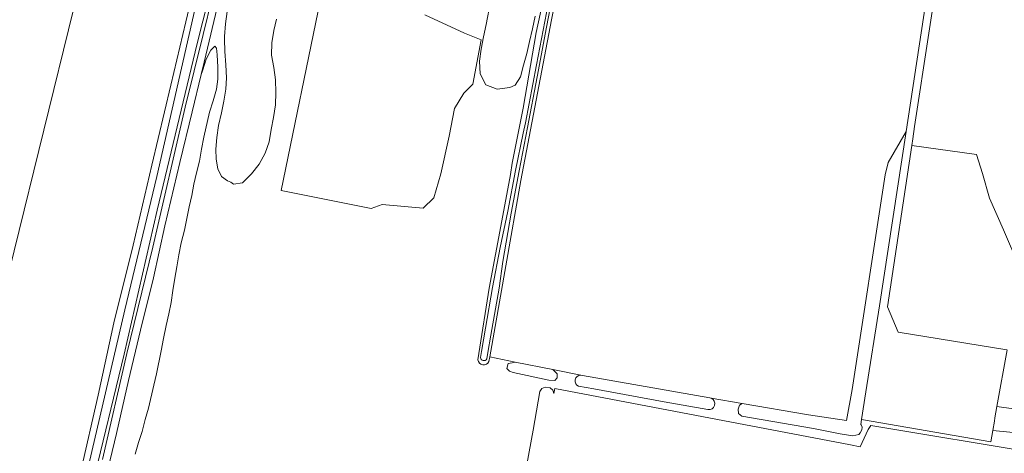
# Model space of a CAD drawing. Header units: metres. Extents: x 239845 to 242720, y 580286 to 584200.
# Tile 7 of 113: x 240402 to 240790, y 580727 to 580899. Entities that reach past the tile are written whole.
import ezdxf

# ---------------------------------------------------------------- set-up
doc = ezdxf.new("R2010")
doc.units = ezdxf.units.M
for name, color, linetype, lineweight in [('B-WE-GR-BOS_GEMENGD-GV', 40, 'Continuous', 13), ('B-WE-GR-GRAS-GV', 60, 'Continuous', 13), ('B-WE-GR-GROENVOORZIENING-GV', 80, 'Continuous', 18), ('B-WE-OG-TERREIN-GV', 7, 'Continuous', 18), ('B-WE-OG-TERREIN_ERF-GV', 7, 'Continuous', 18), ('B-WE-OG-WATER_SLOOT-GV', 120, 'Continuous', 18), ('B-WE-VH-VERHARDING-GV', 252, 'Continuous', 18)]:
    doc.layers.add(name, color=color, linetype=linetype, lineweight=lineweight)

msp = doc.modelspace()

# ---------------------------------------------------------------- linework, layer by layer
at = {"layer": 'B-WE-GR-BOS_GEMENGD-GV', "flags": 128}
for points in [[(240617.14, 580926.69), (240611.72, 580898.56), (240605.65, 580866.77), (240599.61, 580835.09), (240593.61, 580801.33), (240587.36, 580765.42), (240597.31, 580763.26), (240597.31, 580763.26), (240597.31, 580763.26), (240612.27, 580760.36), (240623.2, 580758.2), (240623.94, 580758.06), (240674.14, 580749.17), (240674.72, 580749.06), (240686.91, 580746.98), (240713.06, 580742.44), (240728.08, 580740.23), (240730.3, 580752.48), (240743.4, 580837.33), (240744.51, 580842.25), (240751.67, 580854.45), (240769.71, 580973.21)], [(240617.14, 580926.69), (240611.72, 580898.56), (240605.65, 580866.77), (240599.61, 580835.09), (240593.61, 580801.33), (240587.36, 580765.42), (240597.31, 580763.26), (240597.31, 580763.26), (240597.31, 580763.26), (240612.27, 580760.36), (240623.2, 580758.2), (240623.94, 580758.06), (240674.14, 580749.17), (240674.72, 580749.06), (240686.91, 580746.98), (240713.06, 580742.44), (240728.08, 580740.23), (240730.3, 580752.48), (240743.4, 580837.33), (240744.51, 580842.25), (240751.67, 580854.45), (240769.71, 580973.21)], [(240587.62, 580905.6), (240585.88, 580896.65), (240584.88, 580891.82), (240583.91, 580886.9), (240583.31, 580882.19), (240583.5, 580877.23), (240585.79, 580872.92), (240590.28, 580871.22), (240595.22, 580871.84), (240597.35, 580872.76), (240599.41, 580876.07), (240600.59, 580880.64), (240601.93, 580885.23), (240602.97, 580890.04), (240604.12, 580895.01), (240605.26, 580900)], [(240587.62, 580905.6), (240585.88, 580896.65), (240584.88, 580891.82), (240583.91, 580886.9), (240583.31, 580882.19), (240583.5, 580877.23), (240585.79, 580872.92), (240590.28, 580871.22), (240595.22, 580871.84), (240597.35, 580872.76), (240599.41, 580876.07), (240600.59, 580880.64), (240601.93, 580885.23), (240602.97, 580890.04), (240604.12, 580895.01), (240605.26, 580900)], [(240483.71, 580901.83), (240483.01, 580897.01), (240482.58, 580891.94), (240482.58, 580890.96), (240482.77, 580886.05), (240483.15, 580880.72), (240483.36, 580875.6), (240483.13, 580871.1), (240482.36, 580866.38), (240481.43, 580861.81), (240480.3, 580856.79), (240480.3, 580856.79), (240480.3, 580856.79), (240479.52, 580852.08), (240479.17, 580847.39), (240479.31, 580843.55), (240479.97, 580839.68), (240481.46, 580836.66), (240483.79, 580834.88), (240485.15, 580834.44), (240486.11, 580833.65), (240489.77, 580834.2), (240493.29, 580837.65), (240496.32, 580841.49), (240498.67, 580845.84), (240500.28, 580850.39), (240501.08, 580855.17), (240502.01, 580859.94), (240502.68, 580864.96), (240502.93, 580869.88), (240502.74, 580874.83), (240502.03, 580879.75), (240501.19, 580884.6), (240501.29, 580889.46), (240502.03, 580894.3), (240503.14, 580898.88)], [(240483.71, 580901.83), (240483.01, 580897.01), (240482.58, 580891.94), (240482.58, 580890.96), (240482.77, 580886.05), (240483.15, 580880.72), (240483.36, 580875.6), (240483.13, 580871.1), (240482.36, 580866.38), (240481.43, 580861.81), (240480.3, 580856.79), (240480.3, 580856.79), (240480.3, 580856.79), (240479.52, 580852.08), (240479.17, 580847.39), (240479.31, 580843.55), (240479.97, 580839.68), (240481.46, 580836.66), (240483.79, 580834.88), (240485.15, 580834.44), (240486.11, 580833.65), (240489.77, 580834.2), (240493.29, 580837.65), (240496.32, 580841.49), (240498.67, 580845.84), (240500.28, 580850.39), (240501.08, 580855.17), (240502.01, 580859.94), (240502.68, 580864.96), (240502.93, 580869.88), (240502.74, 580874.83), (240502.03, 580879.75), (240501.19, 580884.6), (240501.29, 580889.46), (240502.03, 580894.3), (240503.14, 580898.88)]]:
    msp.add_lwpolyline(points, dxfattribs=at)
at = {"layer": 'B-WE-GR-GRAS-GV', "flags": 128}
for points in [[(240425.74, 580719.68), (240432.79, 580750.23), (240438.95, 580778.83), (240446.55, 580809.48), (240453.95, 580841.15), (240461.47, 580872.8), (240467.34, 580897.71), (240473.01, 580921.7)], [(240425.74, 580719.68), (240432.79, 580750.23), (240438.95, 580778.83), (240446.55, 580809.48), (240453.95, 580841.15), (240461.47, 580872.8), (240467.34, 580897.71), (240473.01, 580921.7)], [(240423.01, 580902.7), (240387.68, 580759.56)], [(240423.01, 580902.7), (240387.68, 580759.56)]]:
    msp.add_lwpolyline(points, dxfattribs=at)
at = {"layer": 'B-WE-GR-GROENVOORZIENING-GV', "flags": 128}
for points in [[(240615.45, 580938.85), (240605.63, 580893.56), (240600.49, 580863.71), (240596.18, 580841.91), (240595.45, 580837.45), (240592.06, 580819.12), (240587.05, 580792.56), (240582.98, 580766.7), (240582.65, 580764.24, 0.7656), (240586.97, 580763.55), (240587.36, 580765.42), (240593.61, 580801.33), (240599.61, 580835.09), (240605.65, 580866.77), (240611.72, 580898.56), (240617.14, 580926.69)], [(240615.45, 580938.85), (240605.63, 580893.56), (240600.49, 580863.71), (240596.18, 580841.91), (240595.45, 580837.45), (240592.06, 580819.12), (240587.05, 580792.56), (240582.98, 580766.7), (240582.65, 580764.24, 0.7656), (240586.97, 580763.55), (240587.36, 580765.42), (240593.61, 580801.33), (240599.61, 580835.09), (240605.65, 580866.77), (240611.72, 580898.56), (240617.14, 580926.69)], [(240613.21, 580914.19), (240609.7, 580895.71), (240605.97, 580876.09), (240602.24, 580856.06), (240598.96, 580838.85), (240595.77, 580822.18), (240592.43, 580803.06), (240590.97, 580792.53), (240587.76, 580773.95), (240586.56, 580767.07), (240586.12, 580764.58, -0.756099), (240583.67, 580765.12), (240584.06, 580767.54), (240585.66, 580776.73), (240588.39, 580792.81), (240591.38, 580808.6), (240594.39, 580823.02), (240597.47, 580839.08), (240600.52, 580853.72), (240601.46, 580857.84), (240605.71, 580880.81), (240611.03, 580908.24)], [(240613.21, 580914.19), (240609.7, 580895.71), (240605.97, 580876.09), (240602.24, 580856.06), (240598.96, 580838.85), (240595.77, 580822.18), (240592.43, 580803.06), (240590.97, 580792.53), (240587.76, 580773.95), (240586.56, 580767.07), (240586.12, 580764.58, -0.756099), (240583.67, 580765.12), (240584.06, 580767.54), (240585.66, 580776.73), (240588.39, 580792.81), (240591.38, 580808.6), (240594.39, 580823.02), (240597.47, 580839.08), (240600.52, 580853.72), (240601.46, 580857.84), (240605.71, 580880.81), (240611.03, 580908.24)]]:
    msp.add_lwpolyline(points, format="xyb", dxfattribs=at)
at = {"layer": 'B-WE-OG-TERREIN-GV', "flags": 128}
for points in [[(240800.15, 581044.56), (240784.29, 581045.01), (240783.2, 581040.86), (240755.02, 580856.46), (240754.29, 580851.58), (240753.89, 580848.94), (240779.42, 580845.29), (240781.86, 580837.84), (240784.56, 580828.08), (240790.11, 580815.54), (240796.54, 580800.54)], [(240791.56, 580768.22), (240787.52, 580745.78), (240801.48, 580743.8)]]:
    msp.add_lwpolyline(points, dxfattribs=at)
at = {"layer": 'B-WE-OG-TERREIN_ERF-GV', "flags": 128}
msp.add_lwpolyline([(240798.04, 580735.08), (240785.86, 580736.36), (240785.14, 580731.77), (240734.06, 580740.6), (240733.75, 580738.64), (240733.92, 580738.51), (240734.27, 580737.63), (240734.15, 580736.59), (240733.56, 580735.37), (240732.96, 580734.79), (240730.57, 580734.24), (240725.63, 580734.99), (240715.06, 580737.04), (240686.8, 580741.94), (240685.5, 580742.98), (240685.3, 580744.74), (240685.89, 580746.3), (240686.91, 580746.98), (240674.72, 580749.06, -0.883128), (240673.43, 580744.54), (240656.18, 580747.62), (240628.36, 580752.71), (240622.37, 580753.78, -0.816183), (240623.2, 580758.2), (240612.27, 580760.36), (240612.78, 580759.9), (240613.98, 580758.69), (240613.9, 580757.13), (240612.96, 580756.02), (240610.61, 580756.18), (240596.49, 580759.2), (240595.06, 580759.7), (240594.09, 580760.81), (240594.55, 580762.77), (240596.18, 580763.02), (240597.31, 580763.26), (240587.36, 580765.42), (240586.97, 580763.55, -0.7656), (240582.65, 580764.24), (240582.98, 580766.7), (240587.05, 580792.56), (240592.06, 580819.12), (240595.45, 580837.45), (240596.18, 580841.91), (240600.49, 580863.71), (240605.63, 580893.56), (240615.45, 580938.85)], format="xyb", dxfattribs=at)
msp.add_lwpolyline([(240798.04, 580735.08), (240785.86, 580736.36), (240785.14, 580731.77), (240734.06, 580740.6), (240733.75, 580738.64), (240733.92, 580738.51), (240734.27, 580737.63), (240734.15, 580736.59), (240733.56, 580735.37), (240732.96, 580734.79), (240730.57, 580734.24), (240725.63, 580734.99), (240715.06, 580737.04), (240686.8, 580741.94), (240685.5, 580742.98), (240685.3, 580744.74), (240685.89, 580746.3), (240686.91, 580746.98), (240674.72, 580749.06, -0.883128), (240673.43, 580744.54), (240656.18, 580747.62), (240628.36, 580752.71), (240622.37, 580753.78, -0.816183), (240623.2, 580758.2), (240612.27, 580760.36), (240612.78, 580759.9), (240613.98, 580758.69), (240613.9, 580757.13), (240612.96, 580756.02), (240610.61, 580756.18), (240596.49, 580759.2), (240595.06, 580759.7), (240594.09, 580760.81), (240594.55, 580762.77), (240596.18, 580763.02), (240597.31, 580763.26), (240587.36, 580765.42), (240586.97, 580763.55, -0.7656), (240582.65, 580764.24), (240582.98, 580766.7), (240587.05, 580792.56), (240592.06, 580819.12), (240595.45, 580837.45), (240596.18, 580841.91), (240600.49, 580863.71), (240605.63, 580893.56), (240615.45, 580938.85)], format="xyb", dxfattribs=at)
for points in [[(240434.5, 580724.83), (240444.1, 580766.68), (240454.28, 580808.73), (240467.07, 580863.99), (240474.14, 580892.72), (240484.81, 580936.29)], [(240434.5, 580724.83), (240444.1, 580766.68), (240454.28, 580808.73), (240467.07, 580863.99), (240474.14, 580892.72), (240484.81, 580936.29)], [(240482.97, 580933.48), (240471.79, 580889.21), (240456.08, 580823.33), (240443, 580766.53), (240430.53, 580714.84)], [(240482.97, 580933.48), (240471.79, 580889.21), (240456.08, 580823.33), (240443, 580766.53), (240430.53, 580714.84)], [(240480.37, 580906.18), (240474.53, 580881.77), (240473.39, 580877.01), (240473.92, 580878.42), (240475.43, 580883.05), (240477.18, 580886.63), (240478.82, 580888.15), (240479.44, 580887.41), (240479.75, 580884.77), (240479.99, 580879.84), (240480.01, 580875.06), (240479.46, 580871.19), (240478.1, 580866.53), (240476.65, 580862.01), (240474.39, 580852.22), (240473.56, 580847.4), (240472.7, 580842.67), (240471.56, 580838.15), (240470.56, 580833.64), (240469.71, 580829.11), (240468.61, 580824.61), (240466.76, 580815.41), (240465.53, 580810.47), (240464.57, 580805.72), (240463.76, 580800.93), (240462.95, 580796.52), (240462.16, 580791.58), (240461.49, 580786.94), (240460.63, 580782.45), (240459.55, 580777.73), (240458.51, 580772.67), (240457.61, 580767.77), (240455.7, 580758.74), (240454.77, 580754.22), (240452.58, 580745.14), (240451.29, 580740.62), (240450.04, 580735.91), (240448.67, 580731.57), (240447.34, 580726.97)], [(240480.37, 580906.18), (240474.53, 580881.77), (240473.39, 580877.01), (240473.92, 580878.42), (240475.43, 580883.05), (240477.18, 580886.63), (240478.82, 580888.15), (240479.44, 580887.41), (240479.75, 580884.77), (240479.99, 580879.84), (240480.01, 580875.06), (240479.46, 580871.19), (240478.1, 580866.53), (240476.65, 580862.01), (240474.39, 580852.22), (240473.56, 580847.4), (240472.7, 580842.67), (240471.56, 580838.15), (240470.56, 580833.64), (240469.71, 580829.11), (240468.61, 580824.61), (240466.76, 580815.41), (240465.53, 580810.47), (240464.57, 580805.72), (240463.76, 580800.93), (240462.95, 580796.52), (240462.16, 580791.58), (240461.49, 580786.94), (240460.63, 580782.45), (240459.55, 580777.73), (240458.51, 580772.67), (240457.61, 580767.77), (240455.7, 580758.74), (240454.77, 580754.22), (240452.58, 580745.14), (240451.29, 580740.62), (240450.04, 580735.91), (240448.67, 580731.57), (240447.34, 580726.97)], [(240561.69, 580900.49), (240577.33, 580893.35), (240583.96, 580890.61), (240580.66, 580873.19), (240577.09, 580869.62), (240573.44, 580863.58), (240571.26, 580852.65), (240568.04, 580837.71), (240565.26, 580828.18), (240560.98, 580824.21), (240544.79, 580825.64), (240540.5, 580824.05), (240504.94, 580831.12), (240520.32, 580905.96)], [(240561.69, 580900.49), (240577.33, 580893.35), (240583.96, 580890.61), (240580.66, 580873.19), (240577.09, 580869.62), (240573.44, 580863.58), (240571.26, 580852.65), (240568.04, 580837.71), (240565.26, 580828.18), (240560.98, 580824.21), (240544.79, 580825.64), (240540.5, 580824.05), (240504.94, 580831.12), (240520.32, 580905.96)], [(240605.26, 580900), (240604.12, 580895.01), (240602.97, 580890.04), (240601.93, 580885.23), (240600.59, 580880.64), (240599.41, 580876.07), (240597.35, 580872.76), (240595.22, 580871.84), (240590.28, 580871.22), (240585.79, 580872.92), (240583.5, 580877.23), (240583.31, 580882.19), (240583.91, 580886.9), (240584.88, 580891.82), (240585.88, 580896.65), (240587.62, 580905.6)], [(240605.26, 580900), (240604.12, 580895.01), (240602.97, 580890.04), (240601.93, 580885.23), (240600.59, 580880.64), (240599.41, 580876.07), (240597.35, 580872.76), (240595.22, 580871.84), (240590.28, 580871.22), (240585.79, 580872.92), (240583.5, 580877.23), (240583.31, 580882.19), (240583.91, 580886.9), (240584.88, 580891.82), (240585.88, 580896.65), (240587.62, 580905.6)], [(240503.14, 580898.88), (240502.03, 580894.3), (240501.29, 580889.46), (240501.19, 580884.6), (240502.03, 580879.75), (240502.74, 580874.83), (240502.93, 580869.88), (240502.68, 580864.96), (240502.01, 580859.94), (240501.08, 580855.17), (240500.28, 580850.39), (240498.67, 580845.84), (240496.32, 580841.49), (240493.29, 580837.65), (240489.77, 580834.2), (240486.11, 580833.65), (240485.15, 580834.44), (240483.79, 580834.88), (240481.46, 580836.66), (240479.97, 580839.68), (240479.31, 580843.55), (240479.17, 580847.39), (240479.52, 580852.08), (240480.3, 580856.79), (240480.3, 580856.79), (240480.3, 580856.79), (240481.43, 580861.81), (240482.36, 580866.38), (240483.13, 580871.1), (240483.36, 580875.6), (240483.15, 580880.72), (240482.77, 580886.05), (240482.58, 580890.96), (240482.58, 580891.94), (240483.01, 580897.01), (240483.71, 580901.83)], [(240503.14, 580898.88), (240502.03, 580894.3), (240501.29, 580889.46), (240501.19, 580884.6), (240502.03, 580879.75), (240502.74, 580874.83), (240502.93, 580869.88), (240502.68, 580864.96), (240502.01, 580859.94), (240501.08, 580855.17), (240500.28, 580850.39), (240498.67, 580845.84), (240496.32, 580841.49), (240493.29, 580837.65), (240489.77, 580834.2), (240486.11, 580833.65), (240485.15, 580834.44), (240483.79, 580834.88), (240481.46, 580836.66), (240479.97, 580839.68), (240479.31, 580843.55), (240479.17, 580847.39), (240479.52, 580852.08), (240480.3, 580856.79), (240480.3, 580856.79), (240480.3, 580856.79), (240481.43, 580861.81), (240482.36, 580866.38), (240483.13, 580871.1), (240483.36, 580875.6), (240483.15, 580880.72), (240482.77, 580886.05), (240482.58, 580890.96), (240482.58, 580891.94), (240483.01, 580897.01), (240483.71, 580901.83)], [(240601.9, 580722.82), (240604.44, 580736.38), (240607.02, 580751.75), (240607.83, 580752.87), (240609.17, 580753.45), (240611.1, 580753.1), (240612.21, 580752.18), (240612.64, 580750.99), (240613.02, 580752.89), (240729.64, 580730.71), (240733.52, 580729.92), (240736.68, 580736.7), (240737.79, 580738.29), (240742.45, 580737.55), (240799.39, 580727.97), (240808.12, 580725.38)], [(240601.9, 580722.82), (240604.44, 580736.38), (240607.02, 580751.75), (240607.83, 580752.87), (240609.17, 580753.45), (240611.1, 580753.1), (240612.21, 580752.18), (240612.64, 580750.99), (240613.02, 580752.89), (240729.64, 580730.71), (240733.52, 580729.92), (240736.68, 580736.7), (240737.79, 580738.29), (240742.45, 580737.55), (240799.39, 580727.97), (240808.12, 580725.38)]]:
    msp.add_lwpolyline(points, dxfattribs=at)
at = {"layer": 'B-WE-OG-WATER_SLOOT-GV', "flags": 128}
for points in [[(240484.81, 580936.29), (240474.14, 580892.72), (240467.07, 580863.99), (240454.28, 580808.73), (240444.1, 580766.68), (240434.5, 580724.83)], [(240484.81, 580936.29), (240474.14, 580892.72), (240467.07, 580863.99), (240454.28, 580808.73), (240444.1, 580766.68), (240434.5, 580724.83)], [(240473.01, 580921.7), (240467.34, 580897.71), (240461.47, 580872.8), (240453.95, 580841.15), (240446.55, 580809.48), (240438.95, 580778.83), (240432.79, 580750.23), (240425.74, 580719.68)], [(240473.01, 580921.7), (240467.34, 580897.71), (240461.47, 580872.8), (240453.95, 580841.15), (240446.55, 580809.48), (240438.95, 580778.83), (240432.79, 580750.23), (240425.74, 580719.68)], [(240428.06, 580718.42), (240443.31, 580783.94), (240455.88, 580836.69), (240471.67, 580906.03)], [(240428.06, 580718.42), (240443.31, 580783.94), (240455.88, 580836.69), (240471.67, 580906.03)], [(240434.94, 580714.29), (240440.02, 580735.1), (240444.66, 580756.02), (240449.44, 580775.99), (240454.58, 580796.64), (240459.09, 580817.11), (240464.97, 580842.22), (240469.8, 580862.14), (240473.39, 580877.01), (240474.53, 580881.77), (240480.37, 580906.18)], [(240434.94, 580714.29), (240440.02, 580735.1), (240444.66, 580756.02), (240449.44, 580775.99), (240454.58, 580796.64), (240459.09, 580817.11), (240464.97, 580842.22), (240469.8, 580862.14), (240473.39, 580877.01), (240474.53, 580881.77), (240480.37, 580906.18)]]:
    msp.add_lwpolyline(points, dxfattribs=at)
msp.add_lwpolyline([(240611.03, 580908.24), (240605.71, 580880.81), (240601.46, 580857.84), (240600.52, 580853.72), (240597.47, 580839.08), (240594.39, 580823.02), (240591.38, 580808.6), (240588.39, 580792.81), (240585.66, 580776.73), (240584.06, 580767.54), (240583.67, 580765.12, 0.756099), (240586.12, 580764.58), (240586.56, 580767.07), (240587.76, 580773.95), (240590.97, 580792.53), (240592.43, 580803.06), (240595.77, 580822.18), (240598.96, 580838.85), (240602.24, 580856.06), (240605.97, 580876.09), (240609.7, 580895.71), (240613.21, 580914.19)], format="xyb", dxfattribs=at)
msp.add_lwpolyline([(240611.03, 580908.24), (240605.71, 580880.81), (240601.46, 580857.84), (240600.52, 580853.72), (240597.47, 580839.08), (240594.39, 580823.02), (240591.38, 580808.6), (240588.39, 580792.81), (240585.66, 580776.73), (240584.06, 580767.54), (240583.67, 580765.12, 0.756099), (240586.12, 580764.58), (240586.56, 580767.07), (240587.76, 580773.95), (240590.97, 580792.53), (240592.43, 580803.06), (240595.77, 580822.18), (240598.96, 580838.85), (240602.24, 580856.06), (240605.97, 580876.09), (240609.7, 580895.71), (240613.21, 580914.19)], format="xyb", dxfattribs=at)
at = {"layer": 'B-WE-VH-VERHARDING-GV', "flags": 128}
for points in [[(240793.09, 581054.01), (240785.11, 581054.1), (240776.98, 581054.49), (240778.17, 581053.72), (240779.23, 581052.53), (240779.86, 581050.87), (240780.35, 581048.59), (240780.41, 581047.81), (240780.51, 581046.51), (240780.49, 581045.54), (240780.35, 581044.57), (240769.73, 580973.21), (240769.71, 580973.21), (240751.67, 580854.45), (240741.21, 580785.62), (240735.8, 580751.57), (240734.06, 580740.6), (240785.14, 580731.77), (240785.86, 580736.36), (240786.48, 580739.96), (240786.73, 580741.36), (240787.52, 580745.78), (240791.56, 580768.22)], [(240791.43, 580768.24), (240748.5, 580775.12), (240744.29, 580785.13), (240753.89, 580848.94), (240754.29, 580851.58), (240755.02, 580856.46), (240783.2, 581040.86), (240784.29, 581045.01), (240784.3, 581045.04), (240785.13, 581046.57), (240786.12, 581048.51), (240787.46, 581050.42), (240789.07, 581051.99), (240790.65, 581053.21)]]:
    msp.add_lwpolyline(points, dxfattribs=at)

doc.saveas('drawing.dxf')
